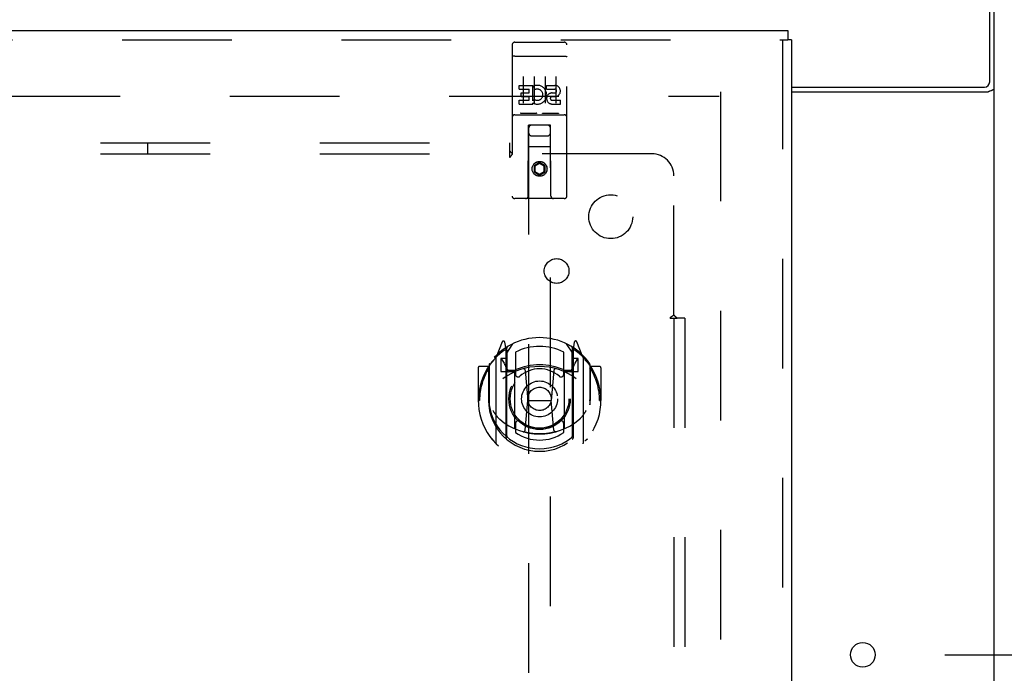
# Model space of a CAD drawing. Header units: inches. Extents: x 0 to 227, y 0 to 147.
# Tile 70 of 78: x 100.64 to 111.87, y 98.92 to 106.38. Entities that reach past the tile are written whole.
import ezdxf

# ---------------------------------------------------------------- set-up
doc = ezdxf.new("R2010")
doc.units = ezdxf.units.IN
doc.header["$LTSCALE"] = 12.505625
doc.header["$MEASUREMENT"] = 0
doc.linetypes.add('HIDDEN', pattern=[0.2, 0.1, -0.1])
doc.layers.get('0').update_dxf_attribs({"linetype": 'CONTINUOUS'})
for name, color, linetype in [('DEFAULT_2', 8, 'HIDDEN'), ('DIMENSIONS', 7, 'CONTINUOUS'), ('RIGHTHAND_DOOR_ASSEMBLY', 7, 'CONTINUOUS'), ('SUBPANEL', 7, 'CONTINUOUS')]:
    doc.layers.add(name, color=color, linetype=linetype)
doc.styles.get("Standard").update_dxf_attribs({"font": 'arial.ttf'})
doc.dimstyles.new('DIMSTYLE_1', dxfattribs={"dimtxt": 1.003125, "dimasz": 1.3375, "dimexe": 0.09, "dimexo": 0.07, "dimgap": 0.0375, "dimtad": 0, "dimtih": 1, "dimtoh": 1, "dimzin": 4, "dimdsep": 46, "dimtxsty": 'Standard', "dimblk": '_FILLED', "dimblk1": '_FILLED', "dimblk2": '_FILLED', "dimcen": 0.09, "dimadec": 3, "dimazin": 1, "dimtfac": 1, "dimtdec": 3, "dimtofl": 0, "dimtmove": 0, "dimatfit": 3, "dimldrblk": '_FILLED', "dimfxl": 0, "dimtolj": 1, "dimtzin": 4, "dimarcsym": 0})

# ---------------------------------------------------------------- blocks, each defined once
blk = doc.blocks.new('_FILLED')
at = {"color": 0, "linetype": 'ByBlock'}
blk.add_solid([(0, 0), (-1, 0.2), (-1, -0.2)], dxfattribs=at)
blk = doc.blocks.new('*D10')
at = {"layer": 'DIMENSIONS', "color": 2, "linetype": 'Continuous'}
for p, q in [((112.579, 109.002), (115.466, 109.002)), ((114.263, 109.002), (114.263, 105.067)), ((114.263, 99.127), (114.263, 103.061)), ((111.191, 99.127), (115.466, 99.127))]:
    blk.add_line(p, q, dxfattribs=at)
at = {"layer": 'DIMENSIONS', "color": 2, "linetype": 'Continuous', "xscale": 1.3375, "yscale": 1.3375, "zscale": 1.3375}
for p, rotation in [((114.263, 109.002), 90), ((114.263, 99.127), 270)]:
    blk.add_blockref('_FILLED', p, dxfattribs=dict(at, rotation=rotation))
at = {"layer": 'DIMENSIONS', "color": 2, "linetype": 'Continuous', "insert": (114.263, 104.566), "char_height": 1.0031, "width": 2.72596, "attachment_point": 2, "line_spacing_factor": 0.9}
blk.add_mtext('9.88', dxfattribs=at)
blk = doc.blocks.new('*D11')
at = {"layer": 'DIMENSIONS', "color": 2, "linetype": 'Continuous'}
for p, q in [((110.254, 93.643), (110.254, 91.153)), ((110.254, 92.357), (107.579, 92.357)), ((111.754, 92.357), (114.427, 92.357))]:
    blk.add_line(p, q, dxfattribs=at)
at = {"layer": 'DIMENSIONS', "color": 2, "linetype": 'Continuous', "xscale": 1.3375, "yscale": 1.3375, "zscale": 1.3375}
blk.add_blockref('_FILLED', (110.254, 92.357), dxfattribs=at)
at = {"layer": 'DIMENSIONS', "color": 2, "linetype": 'Continuous', "xscale": 1.3375, "yscale": 1.3375, "zscale": 1.3375, "rotation": 180}
blk.add_blockref('_FILLED', (111.754, 92.357), dxfattribs=at)
at = {"layer": 'DIMENSIONS', "color": 2, "linetype": 'Continuous', "insert": (114.929, 92.858), "char_height": 1.0031, "width": 2.72596, "attachment_point": 1, "line_spacing_factor": 0.9}
blk.add_mtext('1.50', dxfattribs=at)

msp = doc.modelspace()

# ---------------------------------------------------------------- linework, layer by layer
at = {"color": 3, "linetype": 'Continuous'}
for p, q in [((111.702, 105.666), (111.702, 109.002)), ((111.754, 41.106), (111.754, 108.898)), ((109.442, 105.606), (111.642, 105.606)), ((109.442, 105.554), (111.684, 105.554)), ((111.708, 105.565), (111.72, 105.569))]:
    msp.add_line(p, q, dxfattribs=at)
for points in [[(111.72, 105.569), (111.723, 105.57), (111.727, 105.571), (111.73, 105.572), (111.733, 105.574), (111.736, 105.575), (111.739, 105.576), (111.742, 105.578), (111.744, 105.579), (111.746, 105.581), (111.748, 105.582), (111.75, 105.584), (111.751, 105.585), (111.752, 105.587), (111.753, 105.589), (111.754, 105.591), (111.754, 105.592), (111.754, 105.594)], [(111.684, 105.554), (111.686, 105.555), (111.689, 105.557), (111.691, 105.558), (111.694, 105.559), (111.697, 105.561), (111.701, 105.562), (111.704, 105.563), (111.708, 105.565)]]:
    msp.add_lwpolyline(points, dxfattribs=at)
msp.add_circle((110.254, 99.127), 0.141, dxfattribs=at)
msp.add_arc((111.642, 105.666), 0.06, 270, 360, dxfattribs=at)
at = {"layer": 'DEFAULT_2', "color": 8, "linetype": 'HIDDEN'}
for p, q in [((80.525, 105.502), (108.615, 105.502)), ((108.629, 105.554), (108.629, 44.45))]:
    msp.add_line(p, q, dxfattribs=at)
at = {"layer": 'RIGHTHAND_DOOR_ASSEMBLY', "color": 3, "linetype": 'Continuous'}
for p, q in [((79.296, 106.252), (109.4, 106.252)), ((109.442, 106.148), (109.442, 43.856))]:
    msp.add_line(p, q, dxfattribs=at)
at = {"layer": 'RIGHTHAND_DOOR_ASSEMBLY', "color": 7, "linetype": 'Continuous'}
for p in [(109.4, 106.252), (109.442, 106.148)]:
    msp.add_line(p, (109.4, 106.148), dxfattribs=at)
at = {"layer": 'RIGHTHAND_DOOR_ASSEMBLY', "color": 8, "linetype": 'HIDDEN'}
for p, q in [((79.296, 106.148), (109.4, 106.148)), ((109.338, 106.148), (109.338, 43.856)), ((106.254, 106.089), (106.254, 104.364)), ((106.284, 106.119), (106.849, 106.119)), ((106.879, 104.364), (106.879, 106.089)), ((106.271, 105.96), (106.27, 105.96)), ((106.272, 105.96), (106.271, 105.96)), ((106.272, 105.961), (106.272, 105.96)), ((106.273, 105.961), (106.272, 105.961)), ((106.274, 105.961), (106.273, 105.961)), ((106.275, 105.961), (106.274, 105.961)), ((106.276, 105.961), (106.275, 105.961)), ((106.276, 105.961), (106.276, 105.961)), ((106.277, 105.961), (106.276, 105.961)), ((106.278, 105.961), (106.277, 105.961)), ((106.279, 105.961), (106.278, 105.961)), ((106.28, 105.961), (106.279, 105.961)), ((106.28, 105.961), (106.28, 105.961)), ((106.281, 105.961), (106.28, 105.961)), ((106.283, 105.961), (106.283, 105.961)), ((106.284, 105.961), (106.283, 105.961)), ((106.284, 105.961), (106.85, 105.961)), ((106.85, 105.961), (106.851, 105.961)), ((106.851, 105.961), (106.851, 105.961)), ((106.851, 105.961), (106.852, 105.961)), ((106.852, 105.961), (106.853, 105.961)), ((106.853, 105.961), (106.854, 105.961)), ((106.854, 105.961), (106.855, 105.961)), ((106.855, 105.961), (106.856, 105.961)), ((106.856, 105.961), (106.856, 105.961)), ((106.856, 105.961), (106.857, 105.961)), ((106.857, 105.961), (106.858, 105.961)), ((106.858, 105.961), (106.859, 105.961)), ((106.859, 105.961), (106.86, 105.961)), ((106.86, 105.961), (106.86, 105.961)), ((106.86, 105.961), (106.861, 105.961)), ((106.861, 105.961), (106.862, 105.96)), ((106.862, 105.96), (106.863, 105.96)), ((106.379, 105.728), (106.379, 105.422)), ((106.504, 105.728), (106.504, 105.422)), ((106.629, 105.728), (106.629, 105.422)), ((106.754, 105.728), (106.754, 105.422)), ((106.335, 105.584), (106.335, 105.626)), ((106.335, 105.626), (106.491, 105.626)), ((106.335, 105.584), (106.448, 105.584)), ((106.448, 105.541), (106.448, 105.584)), ((106.491, 105.449), (106.491, 105.626)), ((106.515, 105.578), (106.499, 105.617)), ((106.647, 105.584), (106.647, 105.626)), ((106.647, 105.626), (106.74, 105.626)), ((106.647, 105.584), (106.74, 105.584)), ((106.356, 105.499), (106.356, 105.541)), ((106.356, 105.541), (106.448, 105.541)), ((106.356, 105.499), (106.448, 105.499)), ((106.448, 105.456), (106.448, 105.499)), ((106.491, 105.449), (106.504, 105.467)), ((106.707, 105.499), (106.754, 105.499)), ((106.711, 105.54), (106.74, 105.54)), ((106.335, 105.413), (106.335, 105.456)), ((106.335, 105.456), (106.448, 105.456)), ((106.335, 105.413), (106.491, 105.413)), ((106.491, 105.413), (106.491, 105.425)), ((106.495, 105.424), (106.491, 105.425)), ((106.711, 105.456), (106.804, 105.456)), ((106.711, 105.413), (106.804, 105.413)), ((106.804, 105.413), (106.804, 105.456)), ((106.284, 105.291), (106.849, 105.291)), ((106.528, 105.307), (106.356, 105.307)), ((106.778, 105.307), (106.606, 105.307)), ((106.437, 104.364), (106.44, 105.174)), ((106.462, 105.174), (106.44, 105.174)), ((106.442, 105.174), (106.442, 77.172)), ((106.672, 105.174), (106.462, 105.174)), ((106.693, 105.174), (106.672, 105.174)), ((106.692, 77.172), (106.692, 105.174)), ((106.697, 104.364), (106.693, 105.174)), ((106.482, 105.049), (106.652, 105.049)), ((106.694, 104.924), (106.439, 104.924)), ((106.567, 104.746), (106.504, 104.71)), ((106.504, 104.71), (106.504, 104.638)), ((106.504, 104.71), (106.514, 104.704)), ((106.567, 104.734), (106.514, 104.704)), ((106.514, 104.704), (106.514, 104.644)), ((106.567, 104.746), (106.567, 104.734)), ((106.629, 104.71), (106.567, 104.746)), ((106.619, 104.704), (106.567, 104.734)), ((106.629, 104.71), (106.619, 104.704)), ((106.619, 104.644), (106.619, 104.704)), ((106.629, 104.638), (106.629, 104.71)), ((106.504, 104.638), (106.514, 104.644)), ((106.504, 104.638), (106.567, 104.602)), ((106.514, 104.644), (106.567, 104.613)), ((106.567, 104.613), (106.619, 104.644)), ((106.567, 104.602), (106.629, 104.638)), ((106.567, 104.602), (106.567, 104.613)), ((106.629, 104.638), (106.619, 104.644)), ((106.849, 104.334), (106.284, 104.334)), ((106.141, 102.7), (106.071, 102.524)), ((106.184, 102.616), (106.17, 102.697)), ((106.192, 102.569), (106.262, 102.678)), ((106.872, 102.678), (106.942, 102.569)), ((106.963, 102.697), (106.949, 102.616)), ((107.062, 102.524), (106.992, 102.7)), ((106.163, 102.62), (106.163, 102.62)), ((106.163, 102.62), (106.163, 102.62)), ((106.163, 102.62), (106.163, 102.62)), ((106.184, 101.6), (106.184, 102.616)), ((106.192, 101.625), (106.192, 102.628)), ((106.194, 102.603), (106.194, 102.396)), ((106.292, 102.581), (106.292, 102.329)), ((106.842, 102.329), (106.842, 102.581)), ((106.939, 102.396), (106.939, 102.603)), ((106.942, 101.625), (106.942, 102.628)), ((106.949, 102.616), (106.949, 101.6)), ((106.971, 102.62), (106.966, 102.623)), ((105.992, 102.441), (105.992, 101.983)), ((106.067, 102.514), (106.067, 101.546)), ((106.124, 102.509), (106.124, 102.359)), ((106.192, 102.509), (106.124, 102.509)), ((106.133, 102.502), (106.162, 102.456)), ((107.009, 102.509), (106.942, 102.509)), ((106.972, 102.456), (107.001, 102.502)), ((107.009, 102.359), (107.009, 102.509)), ((107.067, 101.546), (107.067, 102.514)), ((107.142, 102.441), (107.142, 101.983)), ((105.867, 102.403), (105.867, 102.03)), ((105.984, 102.418), (105.882, 102.418)), ((105.984, 102.418), (105.984, 102.03)), ((105.992, 102.403), (105.984, 102.418)), ((106.124, 102.359), (106.184, 102.359)), ((106.284, 102.358), (106.212, 102.358)), ((106.214, 102.376), (106.28, 102.376)), ((106.284, 101.717), (106.284, 102.348)), ((106.404, 102.374), (106.434, 102.03)), ((106.73, 102.374), (106.699, 102.03)), ((106.922, 102.358), (106.849, 102.358)), ((106.849, 102.348), (106.849, 101.717)), ((106.853, 102.376), (106.919, 102.376)), ((106.949, 102.359), (107.009, 102.359)), ((107.149, 102.418), (107.141, 102.403)), ((107.149, 102.03), (107.149, 102.418)), ((107.252, 102.418), (107.149, 102.418)), ((107.267, 102.403), (107.267, 102.03)), ((105.867, 102.03), (105.882, 102.03)), ((105.984, 102.03), (105.999, 102.03)), ((105.992, 101.983), (105.992, 101.981)), ((106.404, 101.691), (106.434, 102.03)), ((106.434, 102.03), (106.699, 102.03)), ((106.729, 101.691), (106.699, 102.03)), ((107.149, 102.03), (107.134, 102.03)), ((107.142, 101.983), (107.142, 101.981)), ((107.252, 102.03), (107.267, 102.03)), ((106.292, 101.768), (106.292, 101.665)), ((106.842, 101.665), (106.842, 101.768))]:
    msp.add_line(p, q, dxfattribs=at)
for points in [[(106.27, 105.96), (106.27, 105.96), (106.269, 105.96), (106.269, 105.96), (106.269, 105.96), (106.268, 105.96), (106.268, 105.96), (106.268, 105.96), (106.267, 105.96), (106.267, 105.96), (106.267, 105.96), (106.266, 105.96), (106.266, 105.96), (106.266, 105.96), (106.265, 105.959), (106.265, 105.959), (106.265, 105.959), (106.264, 105.959), (106.264, 105.959), (106.264, 105.959), (106.263, 105.959), (106.263, 105.959), (106.263, 105.959), (106.262, 105.959), (106.262, 105.959), (106.262, 105.959), (106.262, 105.959), (106.261, 105.958), (106.261, 105.958), (106.261, 105.958), (106.261, 105.958), (106.26, 105.958), (106.26, 105.958), (106.26, 105.958), (106.26, 105.958), (106.259, 105.958), (106.259, 105.958), (106.259, 105.958), (106.259, 105.958), (106.258, 105.957), (106.258, 105.957), (106.258, 105.957), (106.258, 105.957), (106.258, 105.957), (106.257, 105.957), (106.257, 105.957), (106.257, 105.957), (106.257, 105.957), (106.257, 105.957), (106.257, 105.957), (106.256, 105.956), (106.256, 105.956), (106.256, 105.956), (106.256, 105.956), (106.256, 105.956), (106.256, 105.956), (106.256, 105.956), (106.255, 105.956), (106.255, 105.956), (106.255, 105.956), (106.255, 105.955), (106.255, 105.955), (106.255, 105.955), (106.255, 105.955), (106.255, 105.955), (106.255, 105.955), (106.255, 105.955), (106.255, 105.955), (106.254, 105.955), (106.254, 105.955), (106.254, 105.954), (106.254, 105.954), (106.254, 105.954), (106.254, 105.954), (106.254, 105.954), (106.254, 105.954), (106.254, 105.954), (106.254, 105.954)], [(106.283, 105.961), (106.282, 105.961), (106.281, 105.961)], [(106.863, 105.96), (106.863, 105.96), (106.864, 105.96), (106.864, 105.96), (106.864, 105.96), (106.865, 105.96), (106.865, 105.96), (106.866, 105.96), (106.866, 105.96), (106.866, 105.96), (106.867, 105.96), (106.867, 105.96), (106.867, 105.96), (106.868, 105.96), (106.868, 105.96), (106.868, 105.959), (106.869, 105.959), (106.869, 105.959), (106.869, 105.959), (106.87, 105.959), (106.87, 105.959), (106.87, 105.959), (106.87, 105.959), (106.871, 105.959), (106.871, 105.959), (106.871, 105.959), (106.872, 105.959), (106.872, 105.959), (106.872, 105.958), (106.872, 105.958), (106.873, 105.958), (106.873, 105.958), (106.873, 105.958), (106.873, 105.958), (106.874, 105.958), (106.874, 105.958), (106.874, 105.958), (106.874, 105.958), (106.875, 105.958), (106.875, 105.958), (106.875, 105.957), (106.875, 105.957), (106.876, 105.957), (106.876, 105.957), (106.876, 105.957), (106.876, 105.957), (106.876, 105.957), (106.876, 105.957), (106.877, 105.957), (106.877, 105.957), (106.877, 105.957), (106.877, 105.956), (106.877, 105.956), (106.877, 105.956), (106.878, 105.956), (106.878, 105.956), (106.878, 105.956), (106.878, 105.956), (106.878, 105.956), (106.878, 105.956), (106.878, 105.956), (106.878, 105.955), (106.879, 105.955), (106.879, 105.955), (106.879, 105.955), (106.879, 105.955), (106.879, 105.955), (106.879, 105.955), (106.879, 105.955), (106.879, 105.955), (106.879, 105.955), (106.879, 105.954), (106.879, 105.954), (106.879, 105.954), (106.879, 105.954), (106.879, 105.954), (106.879, 105.954), (106.879, 105.954), (106.879, 105.954)], [(106.356, 105.307), (106.356, 105.307), (106.355, 105.307), (106.355, 105.307), (106.355, 105.307), (106.355, 105.307), (106.355, 105.307), (106.354, 105.307), (106.354, 105.307), (106.354, 105.307), (106.354, 105.307), (106.354, 105.307), (106.354, 105.307), (106.353, 105.307), (106.353, 105.307), (106.353, 105.307), (106.353, 105.307), (106.353, 105.307), (106.353, 105.307), (106.352, 105.307), (106.352, 105.307), (106.352, 105.307), (106.352, 105.307), (106.352, 105.307), (106.352, 105.308), (106.352, 105.308), (106.351, 105.308), (106.351, 105.308), (106.351, 105.308), (106.351, 105.308), (106.351, 105.308), (106.351, 105.308), (106.351, 105.308), (106.351, 105.308), (106.35, 105.308), (106.35, 105.308), (106.35, 105.308), (106.35, 105.308), (106.35, 105.308), (106.35, 105.308), (106.35, 105.308), (106.35, 105.308), (106.35, 105.308), (106.35, 105.308), (106.349, 105.308), (106.349, 105.308), (106.349, 105.308)], [(106.534, 105.308), (106.534, 105.308), (106.534, 105.308), (106.534, 105.308), (106.534, 105.308), (106.534, 105.308), (106.534, 105.308), (106.534, 105.308), (106.534, 105.308), (106.533, 105.308), (106.533, 105.308), (106.533, 105.308), (106.533, 105.308), (106.533, 105.308), (106.533, 105.308), (106.533, 105.308), (106.533, 105.308), (106.533, 105.308), (106.532, 105.308), (106.532, 105.308), (106.532, 105.308), (106.532, 105.308), (106.532, 105.308), (106.532, 105.307), (106.532, 105.307), (106.531, 105.307), (106.531, 105.307), (106.531, 105.307), (106.531, 105.307), (106.531, 105.307), (106.531, 105.307), (106.531, 105.307), (106.53, 105.307), (106.53, 105.307), (106.53, 105.307), (106.53, 105.307), (106.53, 105.307), (106.529, 105.307), (106.529, 105.307), (106.529, 105.307), (106.529, 105.307), (106.529, 105.307), (106.529, 105.307), (106.528, 105.307), (106.528, 105.307), (106.528, 105.307)], [(106.606, 105.307), (106.606, 105.307), (106.605, 105.307), (106.605, 105.307), (106.605, 105.307), (106.605, 105.307), (106.605, 105.307), (106.604, 105.307), (106.604, 105.307), (106.604, 105.307), (106.604, 105.307), (106.604, 105.307), (106.604, 105.307), (106.603, 105.307), (106.603, 105.307), (106.603, 105.307), (106.603, 105.307), (106.603, 105.307), (106.603, 105.307), (106.602, 105.307), (106.602, 105.307), (106.602, 105.307), (106.602, 105.307), (106.602, 105.307), (106.602, 105.308), (106.602, 105.308), (106.601, 105.308), (106.601, 105.308), (106.601, 105.308), (106.601, 105.308), (106.601, 105.308), (106.601, 105.308), (106.601, 105.308), (106.601, 105.308), (106.6, 105.308), (106.6, 105.308), (106.6, 105.308), (106.6, 105.308), (106.6, 105.308), (106.6, 105.308), (106.6, 105.308), (106.6, 105.308), (106.6, 105.308), (106.6, 105.308), (106.599, 105.308), (106.599, 105.308), (106.599, 105.308)], [(106.784, 105.308), (106.784, 105.308), (106.784, 105.308), (106.784, 105.308), (106.784, 105.308), (106.784, 105.308), (106.784, 105.308), (106.784, 105.308), (106.784, 105.308), (106.783, 105.308), (106.783, 105.308), (106.783, 105.308), (106.783, 105.308), (106.783, 105.308), (106.783, 105.308), (106.783, 105.308), (106.783, 105.308), (106.783, 105.308), (106.782, 105.308), (106.782, 105.308), (106.782, 105.308), (106.782, 105.308), (106.782, 105.308), (106.782, 105.307), (106.782, 105.307), (106.781, 105.307), (106.781, 105.307), (106.781, 105.307), (106.781, 105.307), (106.781, 105.307), (106.781, 105.307), (106.781, 105.307), (106.78, 105.307), (106.78, 105.307), (106.78, 105.307), (106.78, 105.307), (106.78, 105.307), (106.779, 105.307), (106.779, 105.307), (106.779, 105.307), (106.779, 105.307), (106.779, 105.307), (106.779, 105.307), (106.778, 105.307), (106.778, 105.307), (106.778, 105.307)], [(106.021, 102.469), (106.022, 102.47), (106.023, 102.471), (106.023, 102.471), (106.024, 102.472), (106.025, 102.473), (106.026, 102.474), (106.026, 102.475), (106.027, 102.475), (106.028, 102.476), (106.029, 102.477), (106.029, 102.478), (106.03, 102.478), (106.031, 102.479), (106.032, 102.48), (106.033, 102.48), (106.033, 102.481), (106.034, 102.482), (106.035, 102.482), (106.036, 102.483), (106.037, 102.484), (106.038, 102.484), (106.038, 102.485), (106.039, 102.485), (106.04, 102.486), (106.041, 102.486), (106.042, 102.487), (106.043, 102.488), (106.044, 102.488), (106.045, 102.489), (106.045, 102.489), (106.046, 102.489), (106.047, 102.49), (106.048, 102.49), (106.049, 102.491)], [(107.084, 102.491), (107.085, 102.49), (107.086, 102.49), (107.087, 102.489), (107.088, 102.489), (107.089, 102.489), (107.09, 102.488), (107.091, 102.488), (107.092, 102.487), (107.093, 102.486), (107.093, 102.486), (107.094, 102.485), (107.095, 102.485), (107.096, 102.484), (107.097, 102.484), (107.098, 102.483), (107.098, 102.482), (107.099, 102.482), (107.1, 102.481), (107.101, 102.48), (107.102, 102.48), (107.103, 102.479), (107.103, 102.478), (107.104, 102.478), (107.105, 102.477), (107.106, 102.476), (107.106, 102.475), (107.107, 102.475), (107.108, 102.474), (107.109, 102.473), (107.109, 102.472), (107.11, 102.471), (107.111, 102.471), (107.111, 102.47), (107.112, 102.469)], [(106.034, 101.917), (106.037, 101.911), (106.04, 101.906), (106.043, 101.902), (106.046, 101.897), (106.049, 101.893), (106.052, 101.888), (106.054, 101.884), (106.057, 101.88), (106.06, 101.877), (106.062, 101.873), (106.065, 101.87), (106.067, 101.866), (106.069, 101.863), (106.072, 101.86), (106.074, 101.857), (106.076, 101.854), (106.078, 101.851), (106.08, 101.849), (106.082, 101.846), (106.084, 101.844), (106.087, 101.841), (106.088, 101.839), (106.09, 101.837), (106.092, 101.835), (106.094, 101.833), (106.096, 101.831), (106.098, 101.829), (106.1, 101.827), (106.101, 101.825), (106.103, 101.824), (106.105, 101.822), (106.106, 101.821), (106.108, 101.819), (106.109, 101.818), (106.111, 101.816), (106.112, 101.815)], [(107.021, 101.815), (107.023, 101.816), (107.024, 101.818), (107.026, 101.819), (107.027, 101.821), (107.029, 101.822), (107.031, 101.824), (107.032, 101.825), (107.034, 101.827), (107.036, 101.829), (107.038, 101.831), (107.039, 101.833), (107.041, 101.835), (107.043, 101.837), (107.045, 101.839), (107.047, 101.841), (107.049, 101.844), (107.051, 101.846), (107.053, 101.849), (107.055, 101.851), (107.057, 101.854), (107.06, 101.857), (107.062, 101.86), (107.064, 101.863), (107.067, 101.866), (107.069, 101.87), (107.071, 101.873), (107.074, 101.877), (107.076, 101.88), (107.079, 101.884), (107.082, 101.888), (107.084, 101.893), (107.087, 101.897), (107.09, 101.902), (107.093, 101.906), (107.096, 101.911), (107.099, 101.917)], [(106.755, 101.673), (106.749, 101.672), (106.744, 101.67), (106.738, 101.669), (106.733, 101.668), (106.728, 101.666), (106.722, 101.665), (106.717, 101.664), (106.711, 101.663), (106.706, 101.662), (106.7, 101.66), (106.695, 101.659), (106.689, 101.658), (106.684, 101.657), (106.678, 101.657), (106.673, 101.656), (106.667, 101.655), (106.662, 101.654), (106.656, 101.653), (106.651, 101.653), (106.645, 101.652), (106.639, 101.651), (106.634, 101.651), (106.628, 101.65), (106.623, 101.65), (106.617, 101.649), (106.612, 101.649), (106.606, 101.649), (106.6, 101.648), (106.595, 101.648), (106.589, 101.648), (106.584, 101.648), (106.578, 101.648), (106.572, 101.648), (106.567, 101.648), (106.561, 101.648), (106.556, 101.648), (106.55, 101.648), (106.544, 101.648), (106.539, 101.648), (106.533, 101.648), (106.528, 101.649), (106.522, 101.649), (106.516, 101.649), (106.511, 101.65), (106.505, 101.65), (106.5, 101.651), (106.494, 101.651), (106.489, 101.652), (106.483, 101.653), (106.477, 101.653), (106.472, 101.654), (106.466, 101.655), (106.461, 101.656), (106.455, 101.657), (106.45, 101.657), (106.444, 101.658), (106.439, 101.659), (106.433, 101.66), (106.428, 101.662), (106.422, 101.663), (106.417, 101.664), (106.411, 101.665), (106.406, 101.666), (106.4, 101.668), (106.395, 101.669), (106.39, 101.67), (106.384, 101.672), (106.379, 101.673)], [(106.049, 101.569), (106.048, 101.57), (106.047, 101.57), (106.046, 101.571), (106.045, 101.571), (106.045, 101.572), (106.044, 101.572), (106.043, 101.573), (106.042, 101.573), (106.041, 101.574), (106.04, 101.574), (106.039, 101.575), (106.038, 101.575), (106.038, 101.576), (106.037, 101.577), (106.036, 101.577), (106.035, 101.578), (106.034, 101.579), (106.033, 101.579), (106.033, 101.58), (106.032, 101.581), (106.031, 101.581), (106.03, 101.582), (106.029, 101.583), (106.029, 101.583), (106.028, 101.584), (106.027, 101.585), (106.026, 101.586), (106.026, 101.586), (106.025, 101.587), (106.024, 101.588), (106.023, 101.589), (106.023, 101.59), (106.022, 101.59), (106.021, 101.591)], [(107.112, 101.591), (107.111, 101.59), (107.111, 101.59), (107.11, 101.589), (107.109, 101.588), (107.109, 101.587), (107.108, 101.586), (107.107, 101.586), (107.106, 101.585), (107.106, 101.584), (107.105, 101.583), (107.104, 101.583), (107.103, 101.582), (107.103, 101.581), (107.102, 101.581), (107.101, 101.58), (107.1, 101.579), (107.099, 101.579), (107.098, 101.578), (107.098, 101.577), (107.097, 101.577), (107.096, 101.576), (107.095, 101.575), (107.094, 101.575), (107.093, 101.574), (107.093, 101.574), (107.092, 101.573), (107.091, 101.573), (107.09, 101.572), (107.089, 101.572), (107.088, 101.571), (107.087, 101.571), (107.086, 101.57), (107.085, 101.57), (107.084, 101.569)]]:
    msp.add_lwpolyline(points, dxfattribs=at)
for centre, radius in [((106.567, 104.674), 0.085), ((106.567, 104.674), 0.0845), ((106.567, 102.048), 0.35), ((106.567, 102.048), 0.335), ((106.567, 102.048), 0.205), ((106.567, 102.048), 0.133)]:
    msp.add_circle(centre, radius, dxfattribs=at)
for centre, radius, start, end in [((106.284, 106.089), 0.03, 90, 180), ((106.849, 106.089), 0.03, 0, 90), ((106.541, 105.52), 0.107, 244.2636, 113.4027), ((106.541, 105.52), 0.0639, 234.8895, 113.4026), ((106.74, 105.562), 0.0644, 282.2995, 90.0775), ((106.74, 105.562), 0.0219, 269.9011, 90), ((106.711, 105.477), 0.0635, 90, 270), ((106.711, 105.478), 0.0219, 100.307, 270), ((106.284, 105.261), 0.03, 90, 180), ((106.849, 105.261), 0.03, 0, 90), ((106.482, 105.134), 0.04, 90, 180), ((106.652, 105.134), 0.04, 0, 90), ((106.482, 105.089), 0.04, 180, 270), ((106.652, 105.089), 0.04, 270, 360), ((106.284, 104.364), 0.03, 180, 270), ((106.407, 104.364), 0.03, 270, 360), ((106.727, 104.364), 0.03, 180, 270), ((106.849, 104.364), 0.03, 270, 360), ((106.567, 102.048), 0.7, 35.2961, 144.7039), ((106.155, 102.694), 0.015, 10, 158.1959), ((106.978, 102.694), 0.015, 21.8041, 170), ((106.567, 102.03), 0.7, 125.5126, 54.4874), ((106.172, 102.584), 0.02, 0, 125.5126), ((106.174, 102.603), 0.02, 0, 125.2543), ((106.212, 102.628), 0.02, 121.4688, 179.9992), ((106.567, 102.048), 0.6, 62.7204, 117.2796), ((106.922, 102.628), 0.02, 0, 58.5295), ((106.959, 102.603), 0.02, 54.7457, 180), ((106.962, 102.584), 0.02, 54.4874, 180), ((106.012, 102.441), 0.02, 144.7039, 180), ((106.082, 102.514), 0.015, 135.0748, 180), ((106.137, 102.504), 0.005, 90, 212.6792), ((106.004, 102.354), 0.188, 0, 32.6792), ((106.567, 101.736), 0.7, 66.536, 113.464), ((107.13, 102.354), 0.188, 147.3208, 180), ((106.997, 102.504), 0.005, 327.3208, 90), ((107.052, 102.514), 0.015, 0, 44.9252), ((107.122, 102.441), 0.02, 0, 35.2961), ((105.882, 102.403), 0.015, 90, 180), ((106.567, 102.03), 0.685, 146.9885, 180), ((106.567, 101.718), 0.7, 53.2319, 126.7681), ((106.212, 102.378), 0.02, 180, 270), ((106.214, 102.396), 0.02, 180, 270), ((106.28, 102.396), 0.02, 270, 293.464), ((106.299, 102.348), 0.015, 112.9863, 180), ((106.322, 102.329), 0.03, 180, 311.1261), ((106.567, 102.048), 0.343, 48.8739, 131.1261), ((106.384, 102.373), 0.02, 5.0796, 105.6131), ((106.75, 102.373), 0.02, 74.3869, 174.9204), ((106.812, 102.329), 0.03, 228.8739, 360), ((106.834, 102.348), 0.015, 0, 67.0137), ((106.853, 102.396), 0.02, 246.536, 270), ((106.919, 102.396), 0.02, 270, 360), ((106.922, 102.378), 0.02, 270, 360), ((106.567, 102.03), 0.685, 0, 33.0115), ((107.252, 102.403), 0.015, 0, 90), ((106.567, 102.033), 0.583, 180.2464, 359.7536), ((106.012, 101.983), 0.02, 180, 187.6622), ((107.122, 101.983), 0.02, 352.3378, 360), ((106.567, 102.058), 0.58, 187.6622, 352.3378), ((106.567, 102.348), 0.7, 229.529, 310.471), ((106.322, 101.768), 0.03, 48.8739, 180), ((106.567, 102.048), 0.343, 228.8739, 311.1261), ((106.812, 101.768), 0.03, 0, 131.1261), ((106.299, 101.717), 0.015, 180, 247.0137), ((106.567, 102.058), 0.48, 235.0461, 304.9539), ((106.384, 101.693), 0.02, 254.4248, 354.9204), ((106.749, 101.693), 0.02, 185.0796, 285.5752), ((106.834, 101.717), 0.015, 292.9863, 360), ((106.082, 101.546), 0.015, 180, 224.9252), ((106.199, 101.6), 0.015, 180, 229.6413), ((106.212, 101.625), 0.02, 180, 230.6594), ((106.922, 101.625), 0.02, 309.3378, 359.9984), ((106.934, 101.6), 0.015, 310.3587, 360), ((107.052, 101.546), 0.015, 315.0748, 360)]:
    msp.add_arc(centre, radius, start, end, dxfattribs=at)
at = {"layer": 'SUBPANEL', "color": 8, "linetype": 'HIDDEN'}
for p, q in [((51.536, 104.97), (106.223, 104.97)), ((102.098, 104.845), (102.098, 104.97)), ((106.223, 104.97), (106.223, 104.884)), ((51.536, 104.845), (106.223, 104.845)), ((106.223, 104.884), (106.223, 104.805)), ((107.848, 104.845), (106.258, 104.845)), ((108.098, 103.006), (108.098, 104.595)), ((108.117, 102.987), (108.11, 102.994)), ((108.057, 102.97), (108.137, 102.97)), ((108.098, 102.97), (108.098, 47.033)), ((108.223, 102.97), (108.137, 102.97)), ((108.223, 102.97), (108.223, 47.033))]:
    msp.add_line(p, q, dxfattribs=at)
for points in [[(106.223, 104.884), (106.225, 104.882), (106.226, 104.88), (106.228, 104.878), (106.229, 104.876), (106.231, 104.874), (106.232, 104.872), (106.234, 104.87), (106.235, 104.869), (106.237, 104.867), (106.239, 104.866), (106.24, 104.864)], [(106.223, 104.805), (106.225, 104.805), (106.227, 104.806), (106.228, 104.807), (106.23, 104.808), (106.231, 104.809), (106.233, 104.81), (106.234, 104.811), (106.236, 104.813), (106.237, 104.814), (106.239, 104.816), (106.24, 104.818), (106.241, 104.82), (106.243, 104.822), (106.244, 104.824), (106.245, 104.826), (106.248, 104.831)], [(106.24, 104.864), (106.247, 104.858), (106.248, 104.856), (106.25, 104.854), (106.252, 104.852), (106.254, 104.85), (106.255, 104.849), (106.257, 104.847), (106.258, 104.845)], [(106.248, 104.831), (106.25, 104.833), (106.251, 104.835), (106.253, 104.838), (106.254, 104.84), (106.255, 104.842), (106.257, 104.844), (106.258, 104.845)], [(108.079, 102.993), (108.083, 102.996), (108.086, 102.997), (108.088, 102.998), (108.09, 103), (108.092, 103.001), (108.094, 103.003), (108.096, 103.004), (108.098, 103.006)], [(108.11, 102.994), (108.108, 102.996), (108.107, 102.998), (108.105, 102.999), (108.103, 103.001), (108.101, 103.003), (108.1, 103.004), (108.098, 103.006)], [(108.057, 102.97), (108.058, 102.972), (108.059, 102.974), (108.059, 102.976), (108.06, 102.977), (108.061, 102.979), (108.063, 102.98), (108.064, 102.982), (108.065, 102.983), (108.067, 102.985), (108.069, 102.986), (108.071, 102.987), (108.072, 102.989), (108.074, 102.99), (108.077, 102.991), (108.079, 102.993)], [(108.137, 102.97), (108.134, 102.972), (108.132, 102.974), (108.13, 102.975), (108.128, 102.977), (108.126, 102.978), (108.125, 102.98), (108.123, 102.981), (108.121, 102.983), (108.12, 102.984), (108.118, 102.986), (108.117, 102.987)]]:
    msp.add_lwpolyline(points, dxfattribs=at)
for centre, radius in [((107.379, 104.127), 0.25), ((106.761, 103.508), 0.141)]:
    msp.add_circle(centre, radius, dxfattribs=at)
msp.add_arc((107.848, 104.595), 0.25, 0, 90, dxfattribs=at)

# ---------------------------------------------------------------- dimensions: what is measured, and where the dimension line sits
at = {"layer": 'DIMENSIONS', "color": 2, "linetype": 'Continuous'}
for base, p1, p2, angle, picture, middle in [((114.262686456, 99.126630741), (112.508509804, 109.001630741), (111.120509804, 99.126630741), 270, '*D10', (114.257654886, 104.058533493)), ((110.254, 92.357), (111.754, 105.554), (110.254, 93.713), 180, '*D11', (116.335, 92.351))]:
    dim = msp.add_linear_dim(base=base, p1=p1, p2=p2, angle=angle, dimstyle='DIMSTYLE_1', dxfattribs=at)
    dim.commit()
    dim.dimension.update_dxf_attribs({"geometry": picture, "text_midpoint": middle, "dimtype": 160})

doc.saveas('drawing.dxf')
